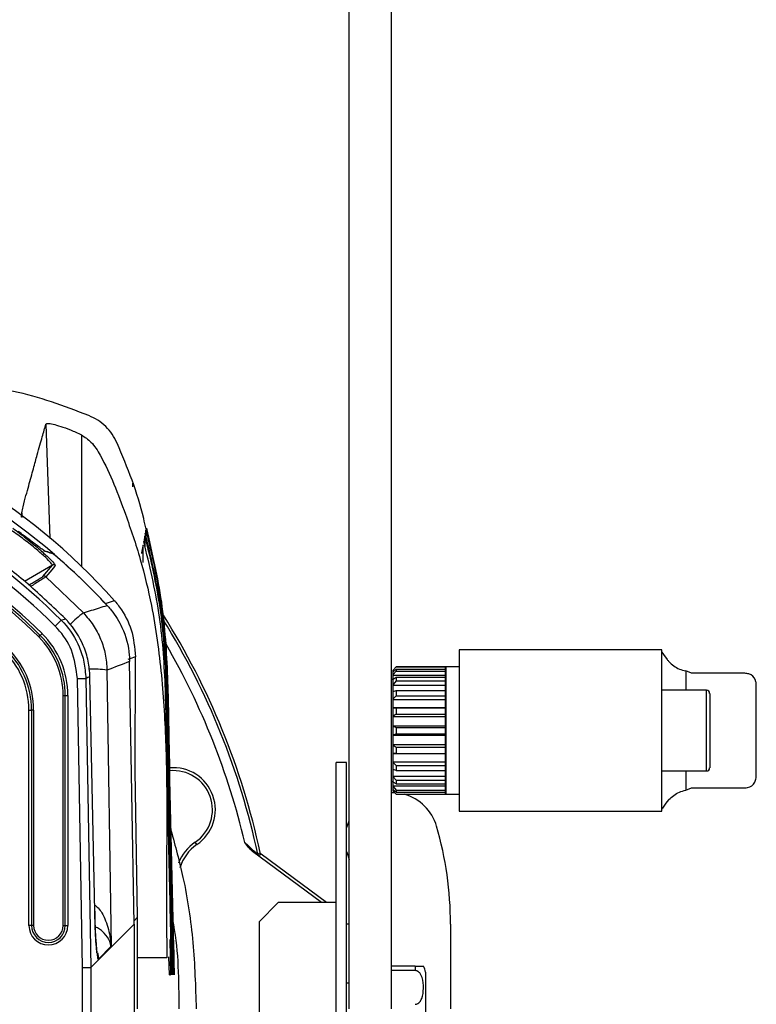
# Model space of a CAD drawing. Header units: millimetres. Extents: x 26 to 182, y 63 to 258.
# Tile 25 of 33: x 173 to 182, y 150 to 161. Entities that reach past the tile are written whole.
import ezdxf

# ---------------------------------------------------------------- set-up
doc = ezdxf.new("R2010")
doc.units = ezdxf.units.MM

msp = doc.modelspace()

# ---------------------------------------------------------------- linework, layer by layer
at = {"color": 7, "linetype": 'Continuous', "lineweight": 25}
for p, q in [((176.803, 149.525), (176.803, 178.125)), ((177.303, 149.525), (177.303, 178.125)), ((172.943, 155.315), (172.947, 155.366)), ((174.412, 155.081), (174.41, 155.159)), ((174.417, 155.155), (174.413, 155.172)), ((174.4, 154.955), (174.397, 155.093)), ((174.379, 154.78), (174.376, 154.982)), ((173.321, 154.879), (173.322, 154.879)), ((173.196, 154.615), (173.309, 154.747)), ((173.231, 154.611), (173.674, 154.186)), ((173.932, 154.296), (174.039, 154.33)), ((173.411, 154.1), (173.462, 154.117)), ((173.147, 153.904), (173.165, 153.922)), ((174.283, 152.325), (174.287, 153.668)), ((174.664, 153.443), (174.645, 153.655)), ((180.49, 153.75), (178.103, 153.75)), ((178.103, 153.75), (178.103, 151.85)), ((180.49, 151.85), (180.49, 153.75)), ((174.272, 150.522), (174.218, 153.613)), ((177.36, 153.55), (177.323, 153.512)), ((177.36, 153.549), (177.323, 153.511)), ((177.323, 153.492), (177.36, 153.524)), ((177.942, 153.55), (177.36, 153.55)), ((177.36, 153.55), (177.36, 153.549)), ((177.36, 153.549), (177.942, 153.549)), ((177.36, 153.524), (177.36, 153.501)), ((177.36, 153.524), (177.942, 153.524)), ((177.942, 153.549), (177.942, 153.55)), ((177.942, 153.524), (177.942, 153.549)), ((177.942, 153.501), (177.942, 153.524)), ((178.103, 153.55), (177.944, 153.55)), ((177.944, 153.55), (177.944, 152.05)), ((173.602, 153.412), (173.702, 153.414)), ((173.661, 150.01), (173.602, 153.412)), ((173.702, 153.414), (173.761, 150.01)), ((173.807, 150.673), (173.751, 153.434)), ((173.751, 153.433), (173.751, 153.434)), ((173.807, 150.673), (173.751, 153.433)), ((173.951, 153.511), (173.999, 150.261)), ((174.731, 150.457), (174.664, 153.443)), ((177.323, 153.511), (177.323, 153.512)), ((177.323, 153.503), (177.323, 153.511)), ((177.323, 153.503), (177.335, 153.503)), ((177.323, 153.492), (177.323, 153.503)), ((177.36, 153.501), (177.323, 153.46)), ((177.323, 153.46), (177.323, 153.492)), ((177.323, 153.451), (177.323, 153.46)), ((177.323, 153.451), (177.942, 153.451)), ((177.323, 153.401), (177.323, 153.451)), ((177.323, 153.406), (177.36, 153.428)), ((177.323, 153.344), (177.323, 153.406)), ((177.36, 153.501), (177.942, 153.501)), ((177.36, 153.428), (177.36, 153.384)), ((177.36, 153.428), (177.942, 153.428)), ((177.942, 153.451), (177.942, 153.501)), ((177.944, 153.494), (177.942, 153.494)), ((177.942, 153.428), (177.942, 153.451)), ((177.942, 153.384), (177.942, 153.428)), ((180.77, 153.502), (180.77, 153.275)), ((180.84, 153.475), (180.77, 153.502)), ((181.468, 153.475), (180.84, 153.475)), ((177.323, 153.4), (177.303, 153.4)), ((177.36, 153.384), (177.323, 153.344)), ((177.323, 153.336), (177.323, 153.344)), ((177.323, 153.336), (177.942, 153.336)), ((177.323, 153.258), (177.323, 153.336)), ((177.36, 153.384), (177.942, 153.384)), ((177.942, 153.336), (177.942, 153.384)), ((177.942, 153.271), (177.942, 153.336)), ((181.602, 152.262), (181.602, 153.338)), ((173.435, 153.212), (173.46, 153.212)), ((173.435, 150.505), (173.435, 153.212)), ((173.46, 150.505), (173.46, 153.212)), ((173.46, 153.212), (173.49, 153.212)), ((173.49, 153.212), (173.49, 150.505)), ((177.323, 153.26), (177.36, 153.271)), ((177.323, 153.175), (177.323, 153.26)), ((177.36, 153.209), (177.323, 153.175)), ((177.323, 153.168), (177.323, 153.175)), ((177.36, 153.271), (177.36, 153.209)), ((177.36, 153.271), (177.942, 153.271)), ((177.36, 153.209), (177.942, 153.209)), ((177.942, 153.209), (177.942, 153.271)), ((177.942, 153.168), (177.942, 153.209)), ((181.015, 153.275), (180.49, 153.275)), ((181.053, 153.237), (181.053, 152.362)), ((177.323, 153.168), (177.942, 153.168)), ((177.323, 153.07), (177.323, 153.168)), ((177.323, 153.07), (177.942, 153.07)), ((177.323, 153.069), (177.323, 153.07)), ((177.323, 152.97), (177.323, 153.069)), ((177.323, 153.069), (177.36, 153.068)), ((177.36, 153.068), (177.36, 152.995)), ((177.36, 153.068), (177.942, 153.068)), ((177.942, 153.07), (177.942, 153.168)), ((177.942, 153.068), (177.942, 153.07)), ((177.942, 152.995), (177.942, 153.068)), ((173.032, 150.505), (173.032, 153.041)), ((173.032, 153.041), (173.062, 153.041)), ((173.062, 153.041), (173.062, 150.505)), ((173.087, 153.041), (173.062, 153.041)), ((173.087, 153.041), (173.087, 150.505)), ((177.36, 152.995), (177.323, 152.97)), ((177.323, 152.965), (177.323, 152.97)), ((177.323, 152.965), (177.942, 152.965)), ((177.323, 152.855), (177.323, 152.965)), ((177.36, 152.995), (177.942, 152.995)), ((177.942, 152.965), (177.942, 152.995)), ((177.942, 152.855), (177.942, 152.965)), ((177.323, 152.855), (177.942, 152.855)), ((177.323, 152.852), (177.323, 152.855)), ((177.323, 152.748), (177.323, 152.852)), ((177.323, 152.852), (177.36, 152.838)), ((177.36, 152.838), (177.36, 152.762)), ((177.36, 152.838), (177.942, 152.838)), ((177.942, 152.838), (177.942, 152.855)), ((177.942, 152.762), (177.942, 152.838)), ((177.36, 152.762), (177.323, 152.748)), ((177.323, 152.745), (177.323, 152.748)), ((177.323, 152.745), (177.942, 152.745)), ((177.323, 152.635), (177.323, 152.745)), ((177.36, 152.762), (177.942, 152.762)), ((177.942, 152.745), (177.942, 152.762)), ((177.942, 152.635), (177.942, 152.745)), ((177.323, 152.635), (177.942, 152.635)), ((177.323, 152.63), (177.323, 152.635)), ((177.323, 152.531), (177.323, 152.63)), ((177.323, 152.63), (177.36, 152.605)), ((177.36, 152.605), (177.36, 152.532)), ((177.36, 152.605), (177.942, 152.605)), ((177.942, 152.605), (177.942, 152.635)), ((177.942, 152.532), (177.942, 152.605)), ((177.36, 152.532), (177.323, 152.531)), ((177.323, 152.53), (177.323, 152.531)), ((177.323, 152.53), (177.942, 152.53)), ((177.323, 152.432), (177.323, 152.53)), ((177.36, 152.532), (177.942, 152.532)), ((177.942, 152.53), (177.942, 152.532)), ((177.942, 152.432), (177.942, 152.53)), ((176.773, 152.425), (176.653, 152.425)), ((176.653, 146.625), (176.653, 152.425)), ((176.773, 146.625), (176.773, 152.425)), ((177.323, 152.432), (177.942, 152.432)), ((177.323, 152.425), (177.323, 152.432)), ((177.323, 152.425), (177.36, 152.39)), ((177.323, 152.34), (177.323, 152.425)), ((177.36, 152.39), (177.36, 152.329)), ((177.36, 152.39), (177.942, 152.39)), ((177.942, 152.39), (177.942, 152.432)), ((177.942, 152.329), (177.942, 152.39)), ((174.311, 150.601), (174.283, 152.325)), ((177.323, 152.264), (177.323, 152.342)), ((177.36, 152.329), (177.323, 152.34)), ((177.323, 152.264), (177.942, 152.264)), ((177.323, 152.256), (177.323, 152.264)), ((177.323, 152.256), (177.36, 152.216)), ((177.323, 152.194), (177.323, 152.256)), ((177.36, 152.329), (177.942, 152.329)), ((177.942, 152.264), (177.942, 152.329)), ((177.942, 152.216), (177.942, 152.264)), ((180.49, 152.325), (181.015, 152.325)), ((180.77, 152.325), (180.77, 152.098)), ((177.303, 152.2), (177.323, 152.2)), ((177.323, 152.149), (177.323, 152.199)), ((177.36, 152.172), (177.323, 152.194)), ((177.323, 152.149), (177.942, 152.149)), ((177.323, 152.14), (177.323, 152.149)), ((177.323, 152.14), (177.36, 152.099)), ((177.323, 152.108), (177.323, 152.14)), ((177.36, 152.216), (177.942, 152.216)), ((177.36, 152.216), (177.36, 152.172)), ((177.36, 152.172), (177.942, 152.172)), ((177.942, 152.172), (177.942, 152.216)), ((177.942, 152.149), (177.942, 152.172)), ((177.942, 152.099), (177.942, 152.149)), ((177.303, 152.07), (177.341, 152.069)), ((177.36, 152.076), (177.323, 152.108)), ((177.323, 152.097), (177.323, 152.108)), ((177.323, 152.097), (177.335, 152.097)), ((177.323, 152.089), (177.323, 152.097)), ((177.323, 152.089), (177.36, 152.051)), ((177.323, 152.087), (177.323, 152.089)), ((177.323, 152.087), (177.36, 152.05)), ((177.36, 152.099), (177.942, 152.099)), ((177.36, 152.099), (177.36, 152.076)), ((177.36, 152.076), (177.942, 152.076)), ((177.36, 152.051), (177.942, 152.051)), ((177.36, 152.051), (177.36, 152.05)), ((177.36, 152.05), (177.942, 152.05)), ((177.942, 152.106), (177.944, 152.106)), ((177.942, 152.076), (177.942, 152.099)), ((177.942, 152.051), (177.942, 152.076)), ((177.942, 152.05), (177.942, 152.051)), ((177.944, 152.05), (178.103, 152.05)), ((180.77, 152.098), (180.84, 152.125)), ((180.84, 152.125), (181.468, 152.125)), ((178.103, 151.85), (180.49, 151.85)), ((175.01, 151.457), (174.991, 151.486)), ((176.48, 150.775), (175.666, 151.378)), ((175.728, 151.345), (175.756, 151.363)), ((175.768, 151.345), (175.739, 151.327)), ((176.537, 150.775), (175.768, 151.345)), ((176.779, 151.367), (176.773, 151.391)), ((176.779, 151.367), (176.803, 151.281)), ((175.97, 150.775), (175.743, 150.548)), ((176.653, 150.775), (175.97, 150.775)), ((174.272, 150.522), (173.761, 150.01)), ((174.272, 150.522), (174.272, 145.473)), ((174.31, 149.525), (174.311, 150.601)), ((175.743, 150.548), (175.743, 148.502)), ((176.803, 150.52), (176.773, 150.52)), ((177.999, 150.52), (177.999, 149.525)), ((173.062, 150.505), (173.032, 150.505)), ((173.087, 150.505), (173.062, 150.505)), ((173.435, 150.505), (173.46, 150.505)), ((173.46, 150.505), (173.49, 150.505)), ((174.69, 150.34), (174.699, 149.925)), ((174.735, 150.3), (174.739, 150.14)), ((173.854, 150.114), (173.998, 150.258)), ((174.686, 149.925), (174.681, 150.137)), ((173.661, 145.675), (173.661, 150.01)), ((173.761, 150.01), (173.761, 145.675)), ((177.583, 150.025), (177.303, 150.025)), ((177.583, 149.973), (177.303, 149.973)), ((177.583, 150.025), (177.583, 149.973)), ((177.703, 149.955), (177.703, 149.095)), ((176.803, 149.825), (176.773, 149.825))]:
    msp.add_line(p, q, dxfattribs=at)
at = {"color": 1, "linetype": 'Continuous', "lineweight": 25}
for p, q in [((173.232, 156.409), (173.279, 155.063)), ((173.651, 156.282), (173.651, 154.734)), ((174.253, 155.715), (174.253, 155.67)), ((172.947, 155.366), (172.948, 155.311)), ((173.309, 154.747), (172.979, 154.556)), ((181.015, 152.325), (181.015, 153.275)), ((173.807, 150.673), (173.807, 150.673)), ((174.272, 150.561), (174.311, 150.601))]:
    msp.add_line(p, q, dxfattribs=at)
at = {"color": 7, "linetype": 'Continuous', "lineweight": 25, "flags": 128}
for points in [[(173.343, 154.743), (173.341, 154.741), (173.333, 154.731), (173.3, 154.693), (173.231, 154.611)], [(173.341, 154.03), (173.354, 154.043), (173.367, 154.056), (173.379, 154.068), (173.389, 154.078), (173.398, 154.087), (173.405, 154.094), (173.409, 154.098), (173.411, 154.1)], [(173.165, 153.922), (173.165, 153.922), (173.166, 153.923), (173.168, 153.925), (173.171, 153.928), (173.174, 153.931), (173.178, 153.935), (173.182, 153.939), (173.186, 153.943)], [(176.773, 151.649), (176.773, 151.652), (176.803, 151.739)], [(173.661, 150.01), (173.68, 150.01), (173.698, 150.01), (173.715, 150.01), (173.73, 150.01), (173.743, 150.01), (173.752, 150.01), (173.758, 150.01), (173.761, 150.01)]]:
    msp.add_lwpolyline(points, dxfattribs=at)
at = {"color": 7, "linetype": 'Continuous', "lineweight": 25}
for centre, radius, start, end in [((168.59, 149.344), 7.285, 42.8296, 77.7098), ((168.608, 149.324), 6.774, 44.833, 77.1662), ((168.608, 149.324), 6.674, 44.833, 77.1662), ((168.608, 149.324), 6.503, 45.2531, 75.4895), ((168.608, 149.324), 6.448, 45.2531, 75.4895), ((168.608, 149.324), 6.473, 45.2531, 75.4895), ((168.608, 149.324), 7.285, 42.8041, 49.6774), ((173.324, 154.721), 0.03, 48.8275, 119.9237), ((173.211, 154.589), 0.03, 48.8128, 119.9234), ((167.253, 149.525), 8.7, 12.1966, 32.1723), ((172.461, 153.212), 0.974, 0, 45.2531), ((172.461, 153.212), 0.999, 0, 45.2531), ((172.461, 153.212), 1.029, 0, 45.2531), ((172.061, 153.041), 1.001, 0, 47.1064), ((172.061, 153.041), 1.026, 0, 47.1064), ((172.061, 153.041), 0.971, 0, 47.1064), ((181.015, 153.237), 0.0375, 0, 90), ((174.733, 151.868), 0.495, 303.9788, 95.1574), ((181.015, 152.362), 0.0375, 270, 0), ((174.733, 151.868), 0.461, 303.9788, 95.4425), ((177.307, 151.52), 0.55, 16.1639, 74.5013), ((173.857, 150.52), 4.142, 0, 16.1639), ((175.284, 151.05), 0.525, 123.9788, 158.7699), ((175.284, 151.05), 0.491, 123.9788, 164.2037), ((175.757, 151.351), 0.03, 192.1313, 233.4407), ((173.261, 150.505), 0.229, 180, 0), ((173.261, 150.505), 0.199, 180, 0), ((173.261, 150.505), 0.174, 180, 0), ((177.583, 149.955), 0.12, 0, 35.7)]:
    msp.add_arc(centre, radius, start, end, dxfattribs=at)
at = {"color": 1, "linetype": 'Continuous', "lineweight": 25}
for centre, radius, start, end in [((173.204, 154.888), 0.0295, 50.0374, 73.3924), ((174.45, 153.131), 1.309, 126.3127, 135.4868), ((167.253, 149.525), 8.669, 12.1189, 31.8928), ((167.253, 149.525), 8.549, 13.2403, 30.1297), ((173.795, 152.545), 0.979, 80.825, 93.1263)]:
    msp.add_arc(centre, radius, start, end, dxfattribs=at)
at = {"color": 7, "linetype": 'Continuous', "lineweight": 25}
for centre, major_axis, ratio, start_param, end_param in [((168.59, 149.49), (0, 7.289), 0.9998, 5.438552, 6.066897), ((218.601, 150.217), (49.861, 0.87), 0.183642, 2.662197, 2.666098), ((218.568, 150.196), (49.809, 0.869), 0.183642, 2.665791, 2.677724), ((218.568, 150.196), (49.809, 0.869), 0.183642, 2.686854, 2.689114), ((173.838, 150.704), (-0.011, 0.6), 0.053306, 1.622223, 3.060841), ((173.838, 150.704), (-0.011, 0.6), 0.053306, 3.060841, 3.325198), ((173.661, 155.747), (-0.1, 5.737), 0.000928, 3.141585, 3.142489)]:
    msp.add_ellipse(centre, major_axis=major_axis, ratio=ratio, start_param=start_param, end_param=end_param, dxfattribs=at)
for points, knots in [([(173.737, 156.509), (173.446, 156.621), (173.125, 156.744), (172.788, 156.806), (172.758, 156.811)], [0, 0, 0, 0, 0.908999, 1, 1, 1, 1]), ([(174.07, 156.186), (174.053, 156.221), (174.017, 156.292), (173.939, 156.383), (173.846, 156.459), (173.773, 156.492), (173.737, 156.509)], [0, 0, 0, 0, 0.25, 0.499999, 0.75, 1, 1, 1, 1]), ([(172.947, 155.366), (172.952, 155.39), (172.981, 155.515), (173.031, 155.686), (173.085, 155.889), (173.141, 156.087), (173.192, 156.27), (173.218, 156.363), (173.232, 156.409)], [0, 0, 0, 0, 0.034438, 0.18596, 0.337495, 0.489093, 0.744481, 1, 1, 1, 1]), ([(173.232, 156.409), (173.237, 156.413), (173.248, 156.421), (173.312, 156.411), (173.404, 156.384), (173.522, 156.343), (173.607, 156.303), (173.651, 156.282)], [0, 0, 0, 0, 0.1887023, 0.3833347, 0.5770614, 0.7802516, 1, 1, 1, 1]), ([(173.651, 156.282), (173.69, 156.256), (173.782, 156.194), (173.972, 155.878), (174.149, 155.412), (174.352, 154.819), (174.502, 154.186), (174.603, 153.452), (174.651, 152.623), (174.659, 151.791), (174.649, 150.958), (174.654, 150.402), (174.657, 150.125)], [0, 0, 0, 0, 0.02219, 0.051568, 0.170293, 0.258438, 0.346569, 0.476784, 0.607197, 0.7381, 0.869204, 1, 1, 1, 1]), ([(174.411, 155.172), (174.402, 155.215), (174.33, 155.564), (174.192, 155.895), (174.07, 156.186)], [0, 0, 0, 0, 0.121268, 1, 1, 1, 1]), ([(173.462, 154.117), (173.317, 154.255), (173.036, 154.525), (172.577, 154.878), (172.096, 155.192), (171.586, 155.465), (170.931, 155.753), (170.429, 155.887), (170.116, 155.971)], [0, 0, 0, 0, 0.154935, 0.301448, 0.44796, 0.598731, 0.749502, 1, 1, 1, 1]), ([(173.309, 154.747), (173.306, 154.753), (173.301, 154.767), (173.231, 154.837), (173.121, 154.935), (172.98, 155.048), (172.875, 155.123), (172.825, 155.159)], [0, 0, 0, 0, 0.19852, 0.39714, 0.597842, 0.807656, 1, 1, 1, 1]), ([(172.842, 155.183), (172.894, 155.145), (173.003, 155.064), (173.148, 154.943), (173.263, 154.839), (173.335, 154.764), (173.341, 154.75), (173.343, 154.743)], [0, 0, 0, 0, 0.191897, 0.401552, 0.602385, 0.801257, 1, 1, 1, 1]), ([(173.211, 154.918), (173.194, 154.93), (173.146, 154.966), (173.043, 155.043), (172.951, 155.111), (172.906, 155.145)], [0, 0, 0, 0, 0.202055, 0.600888, 1, 1, 1, 1]), ([(174.41, 155.159), (174.41, 155.157), (174.408, 155.151), (174.406, 155.139), (174.404, 155.128), (174.403, 155.121), (174.403, 155.121)], [0, 0, 0, 0, 0.2170779, 0.6078633, 0.9987078, 1, 1, 1, 1]), ([(174.41, 155.159), (174.479, 154.874), (174.593, 154.403), (174.622, 153.919), (174.633, 153.728)], [0, 0, 0, 0, 0.603654, 1, 1, 1, 1]), ([(174.415, 155.185), (174.415, 155.185), (174.415, 155.184), (174.415, 155.183), (174.414, 155.179), (174.413, 155.175), (174.413, 155.172), (174.413, 155.172)], [0, 0, 0, 0, 0.000256, 0.217468, 0.608487, 0.999545, 1, 1, 1, 1]), ([(174.415, 155.185), (174.482, 154.895), (174.616, 154.318), (174.67, 153.433), (174.691, 151.97), (174.721, 150.801), (174.743, 149.925)], [0, 0, 0, 0, 0.168382, 0.336077, 0.502105, 1, 1, 1, 1]), ([(174.741, 149.925), (174.735, 150.216), (174.721, 150.797), (174.702, 151.668), (174.68, 152.54), (174.669, 153.415), (174.616, 154.295), (174.483, 154.868), (174.417, 155.155)], [0, 0, 0, 0, 0.166025, 0.33205, 0.498075, 0.664156, 0.832292, 1, 1, 1, 1]), ([(174.397, 155.093), (174.397, 155.089), (174.394, 155.078), (174.39, 155.057), (174.387, 155.037), (174.385, 155.028)], [0, 0, 0, 0, 0.213918, 0.608692, 1, 1, 1, 1]), ([(174.397, 155.093), (174.464, 154.812), (174.597, 154.248), (174.655, 153.381), (174.664, 152.516), (174.685, 151.652), (174.704, 150.789), (174.716, 150.213), (174.723, 149.925)], [0, 0, 0, 0, 0.166773, 0.334189, 0.500718, 0.667147, 0.833574, 1, 1, 1, 1]), ([(174.732, 149.925), (174.727, 150.173), (174.715, 150.668), (174.698, 151.411), (174.682, 152.154), (174.663, 152.897), (174.654, 153.643), (174.578, 154.391), (174.461, 154.878), (174.403, 155.121)], [0, 0, 0, 0, 0.1423728, 0.2847456, 0.4271194, 0.5695076, 0.7123556, 0.8560151, 1, 1, 1, 1]), ([(174.405, 155.04), (174.406, 155.04), (174.407, 155.04), (174.41, 155.04), (174.411, 155.04), (174.412, 155.04)], [0, 0, 0, 0, 0.239386, 0.509282, 1, 1, 1, 1]), ([(173.217, 154.914), (173.217, 154.914), (173.217, 154.914), (173.215, 154.915), (173.212, 154.917), (173.209, 154.919), (173.209, 154.92)], [0, 0, 0, 0, 0.12016, 0.413436, 0.871346, 1, 1, 1, 1]), ([(173.211, 154.918), (173.214, 154.916), (173.22, 154.912), (173.222, 154.911), (173.223, 154.91)], [0, 0, 0, 0, 0.50027, 1, 1, 1, 1]), ([(173.311, 154.884), (173.303, 154.887), (173.272, 154.897), (173.241, 154.907), (173.217, 154.914)], [0, 0, 0, 0, 0.2527828, 1, 1, 1, 1]), ([(174.376, 154.982), (174.374, 154.976), (174.371, 154.958), (174.364, 154.927), (174.359, 154.899), (174.356, 154.885)], [0, 0, 0, 0, 0.210309, 0.60968, 1, 1, 1, 1]), ([(174.714, 149.925), (174.708, 150.209), (174.695, 150.777), (174.676, 151.629), (174.655, 152.481), (174.645, 153.335), (174.587, 154.192), (174.452, 154.749), (174.385, 155.028)], [0, 0, 0, 0, 0.166244, 0.332489, 0.498737, 0.665097, 0.832582, 1, 1, 1, 1]), ([(173.322, 154.879), (173.319, 154.879), (173.306, 154.884), (173.273, 154.894), (173.243, 154.904), (173.223, 154.91)], [0, 0, 0, 0, 0.079556, 0.3977945, 1, 1, 1, 1]), ([(173.311, 154.884), (173.312, 154.884), (173.315, 154.883), (173.318, 154.881), (173.321, 154.879)], [0, 0, 0, 0, 0.2145353, 1, 1, 1, 1]), ([(173.674, 154.186), (173.706, 154.196), (173.799, 154.226), (173.892, 154.255), (173.953, 154.274)], [0, 0, 0, 0, 0.3429432, 1, 1, 1, 1]), ([(173.953, 154.274), (173.956, 154.271), (173.973, 154.252), (174.041, 154.172), (174.153, 153.99), (174.212, 153.775), (174.217, 153.639), (174.218, 153.613)], [0, 0, 0, 0, 0.020572, 0.102896, 0.434462, 0.895984, 1, 1, 1, 1]), ([(174.039, 154.33), (174.04, 154.329), (174.045, 154.323), (174.066, 154.298), (174.147, 154.194), (174.259, 153.983), (174.277, 153.777), (174.287, 153.668)], [0, 0, 0, 0, 0.006369, 0.031846, 0.133822, 0.545904, 1, 1, 1, 1]), ([(173.751, 153.433), (173.746, 153.495), (173.737, 153.621), (173.663, 153.85), (173.559, 154.015), (173.472, 154.106), (173.462, 154.117)], [0, 0, 0, 0, 0.245504, 0.500081, 0.94258, 1, 1, 1, 1]), ([(173.674, 154.186), (173.714, 154.139), (173.796, 154.045), (173.88, 153.879), (173.938, 153.699), (173.947, 153.575), (173.951, 153.511)], [0, 0, 0, 0, 0.245435, 0.499632, 0.745432, 1, 1, 1, 1]), ([(173.602, 153.412), (173.587, 153.526), (173.56, 153.741), (173.429, 153.938), (173.35, 154.02), (173.341, 154.03)], [0, 0, 0, 0, 0.499517, 0.940669, 1, 1, 1, 1]), ([(173.411, 154.1), (173.422, 154.089), (173.51, 153.998), (173.613, 153.834), (173.688, 153.606), (173.697, 153.478), (173.702, 153.414)], [0, 0, 0, 0, 0.059194, 0.499338, 0.745065, 1, 1, 1, 1]), ([(180.49, 153.725), (180.507, 153.7), (180.527, 153.67), (180.565, 153.621), (180.572, 153.612)], [0, 0, 0, 0, 0.828481, 1, 1, 1, 1]), ([(174.644, 153.6), (174.649, 153.542), (174.68, 153.192), (174.672, 152.549), (174.7, 151.674), (174.717, 150.8), (174.73, 150.217), (174.737, 149.925)], [0, 0, 0, 0, 0.0481, 0.286158, 0.524107, 0.762054, 1, 1, 1, 1]), ([(180.572, 153.612), (180.609, 153.579), (180.662, 153.53), (180.745, 153.509), (180.77, 153.502)], [0, 0, 0, 0, 0.6910293, 1, 1, 1, 1]), ([(181.601, 153.358), (181.598, 153.37), (181.584, 153.429), (181.542, 153.465), (181.484, 153.473), (181.468, 153.475)], [0, 0, 0, 0, 0.152637, 0.762, 1, 1, 1, 1]), ([(181.602, 153.338), (181.602, 153.339), (181.602, 153.34), (181.602, 153.342), (181.602, 153.347), (181.602, 153.353), (181.602, 153.356), (181.601, 153.358)], [0, 0, 0, 0, 0.028929, 0.068204, 0.169726, 0.547412, 1, 1, 1, 1]), ([(181.601, 152.242), (181.601, 152.243), (181.602, 152.245), (181.602, 152.249), (181.602, 152.252), (181.602, 152.254), (181.602, 152.257), (181.602, 152.259), (181.602, 152.261), (181.602, 152.262), (181.602, 152.262)], [0, 0, 0, 0, 0.320845, 0.5408, 0.691598, 0.795327, 0.895493, 0.938365, 0.981738, 1, 1, 1, 1]), ([(181.468, 152.125), (181.478, 152.126), (181.532, 152.131), (181.579, 152.165), (181.597, 152.225), (181.601, 152.242)], [0, 0, 0, 0, 0.152224, 0.761661, 1, 1, 1, 1]), ([(180.572, 151.987), (180.609, 152.021), (180.662, 152.07), (180.745, 152.091), (180.77, 152.098)], [0, 0, 0, 0, 0.691029, 1, 1, 1, 1]), ([(180.572, 151.987), (180.542, 151.95), (180.507, 151.904), (180.492, 151.879), (180.49, 151.875)], [0, 0, 0, 0, 0.828444, 1, 1, 1, 1]), ([(174.705, 151.626), (174.755, 151.441), (174.874, 151.007), (174.978, 150.303), (174.994, 149.785), (175.003, 149.525)], [0, 0, 0, 0, 0.269754, 0.633599, 1, 1, 1, 1]), ([(175.574, 151.483), (175.592, 151.466), (175.629, 151.432), (175.675, 151.39), (175.707, 151.362), (175.723, 151.349), (175.727, 151.345), (175.728, 151.345), (175.728, 151.345)], [0, 0, 0, 0, 0.288375, 0.574177, 0.759388, 0.8811, 0.975882, 1, 1, 1, 1]), ([(175.666, 151.378), (175.651, 151.392), (175.617, 151.423), (175.59, 151.461), (175.574, 151.483), (175.574, 151.483)], [0, 0, 0, 0, 0.4334785, 0.9917756, 1, 1, 1, 1]), ([(175.739, 151.327), (175.738, 151.328), (175.735, 151.329), (175.715, 151.343), (175.69, 151.361), (175.671, 151.374), (175.666, 151.378)], [0, 0, 0, 0, 0.246452, 0.491576, 0.848857, 1, 1, 1, 1]), ([(175.768, 151.345), (175.765, 151.348), (175.759, 151.353), (175.757, 151.359), (175.756, 151.363)], [0, 0, 0, 0, 0.491836, 1, 1, 1, 1]), ([(173.834, 150.182), (173.834, 150.182), (173.834, 150.18), (173.832, 150.193), (173.828, 150.226), (173.823, 150.29), (173.817, 150.382), (173.812, 150.496), (173.809, 150.597), (173.807, 150.657), (173.807, 150.673)], [0, 0, 0, 0, 0.013116, 0.102067, 0.228679, 0.384191, 0.55901, 0.743069, 0.931047, 1, 1, 1, 1]), ([(174.801, 149.525), (174.8, 149.857), (174.799, 150.203), (174.732, 150.54), (174.729, 150.553)], [0, 0, 0, 0, 0.9597584, 1, 1, 1, 1]), ([(173.999, 150.261), (173.999, 150.261), (173.999, 150.26), (173.999, 150.259), (173.998, 150.258), (173.998, 150.258)], [0, 0, 0, 0, 0.146036, 0.462389, 1, 1, 1, 1]), ([(174.657, 150.125), (174.655, 150.125), (174.644, 150.125), (174.614, 150.125), (174.556, 150.125), (174.463, 150.125), (174.382, 150.125), (174.327, 150.125), (174.31, 150.125)], [0, 0, 0, 0, 0.036241, 0.181207, 0.471287, 0.761328, 0.92745, 1, 1, 1, 1]), ([(177.583, 150.025), (177.587, 150.025), (177.597, 150.025), (177.615, 150.025), (177.637, 150.025), (177.663, 150.025), (177.675, 150.025), (177.683, 150.025), (177.68, 150.025), (177.68, 150.025)], [0, 0, 0, 0, 0.049712, 0.112973, 0.21182, 0.376479, 0.715806, 0.999206, 1, 1, 1, 1]), ([(177.583, 149.577), (177.589, 149.577), (177.6, 149.578), (177.62, 149.588), (177.643, 149.609), (177.673, 149.668), (177.684, 149.766), (177.677, 149.862), (177.652, 149.924), (177.635, 149.949), (177.614, 149.965), (177.597, 149.973), (177.586, 149.973), (177.583, 149.973)], [0, 0, 0, 0, 0.033369, 0.066611, 0.121623, 0.217638, 0.475938, 0.75123, 0.823902, 0.896957, 0.938269, 0.97994, 1, 1, 1, 1]), ([(174.686, 149.925), (174.687, 149.925), (174.689, 149.925), (174.693, 149.925), (174.696, 149.925), (174.698, 149.925), (174.699, 149.925)], [0, 0, 0, 0, 0.138907, 0.484181, 0.855674, 1, 1, 1, 1])]:
    msp.add_open_spline(points, degree=3, knots=knots, dxfattribs=at)
at = {"color": 1, "linetype": 'Continuous', "lineweight": 25}
for points, knots in [([(173.031, 154.515), (173.049, 154.525), (173.091, 154.55), (173.144, 154.581), (173.185, 154.607), (173.192, 154.612), (173.196, 154.615)], [0, 0, 0, 0, 0.1999407, 0.4693913, 0.734626, 1, 1, 1, 1]), ([(173.231, 154.611), (173.227, 154.608), (173.219, 154.603), (173.174, 154.574), (173.116, 154.537), (173.07, 154.508), (173.051, 154.496)], [0, 0, 0, 0, 0.2656977, 0.530877, 0.7994799, 1, 1, 1, 1]), ([(173.806, 150.748), (173.82, 150.736), (173.874, 150.692), (173.939, 150.565), (173.977, 150.437), (173.991, 150.343), (173.995, 150.311), (173.997, 150.288), (173.998, 150.273), (173.998, 150.265), (173.999, 150.261), (173.999, 150.261), (173.999, 150.261), (173.999, 150.261), (173.999, 150.261)], [0, 0, 0, 0, 0.097406, 0.370612, 0.764505, 0.845034, 0.908353, 0.950803, 0.974804, 0.993764, 0.997308, 0.998584, 0.999704, 1, 1, 1, 1]), ([(173.998, 150.258), (173.998, 150.26), (173.998, 150.263), (173.996, 150.27), (173.994, 150.281), (173.99, 150.297), (173.974, 150.343), (173.933, 150.405), (173.871, 150.464), (173.821, 150.483), (173.813, 150.487)], [0, 0, 0, 0, 0.020327, 0.046123, 0.0908523, 0.1571369, 0.2412601, 0.652285, 0.9372954, 1, 1, 1, 1]), ([(173.838, 150.183), (173.841, 150.176), (173.845, 150.162), (173.848, 150.143), (173.85, 150.129), (173.851, 150.12), (173.853, 150.114), (173.853, 150.114), (173.854, 150.114), (173.854, 150.114)], [0, 0, 0, 0, 0.200192, 0.371314, 0.512877, 0.603104, 0.693275, 0.923007, 1, 1, 1, 1])]:
    msp.add_open_spline(points, degree=3, knots=knots, dxfattribs=at)

doc.saveas('drawing.dxf')
